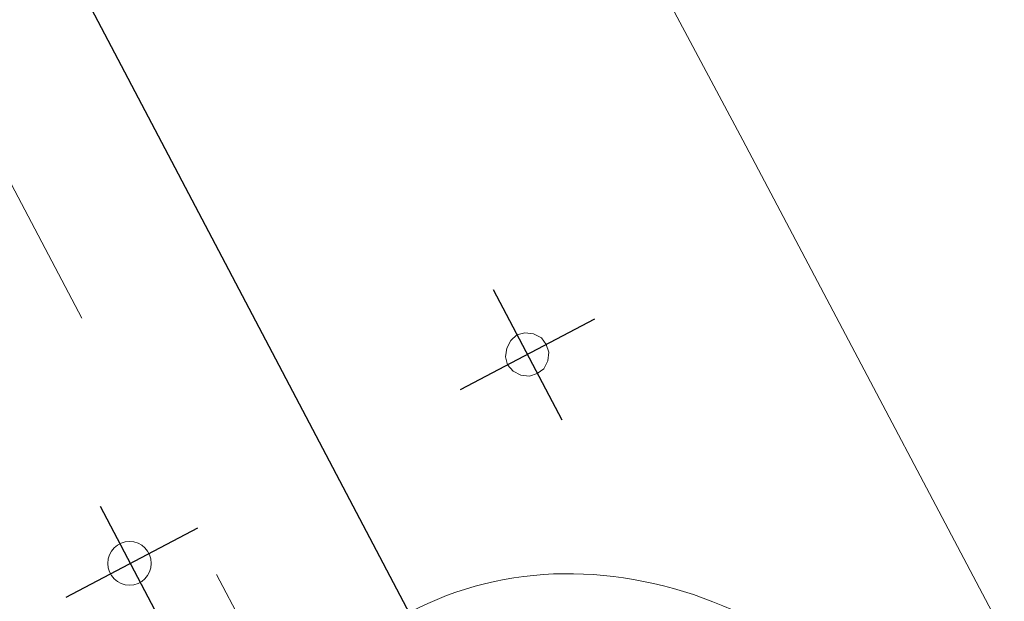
# Model space of a CAD drawing. Header units: metres. Extents: x 7408630 to 7411134, y 5569633 to 5570339.
# Tile 212 of 256: x 7410507.389 to 7410507.729, y 5569910.982 to 5569911.183. Entities that reach past the tile are written whole.
import ezdxf
from ezdxf.enums import TextEntityAlignment as Align

# ---------------------------------------------------------------- set-up
doc = ezdxf.new("R2010")
doc.units = ezdxf.units.M
doc.header["$MEASUREMENT"] = 0
doc.linetypes.add('HIDDEN', pattern=[9.525, 6.35, -3.175])
doc.layers.add('0-wypos-sanitarne', color=1, linetype='Continuous')
for name, color, linetype, lineweight in [('Istn-cienka', 4, 'Continuous', 9), ('OPIS POM NOWE', 140, 'Continuous', 5), ('Opis_pom', 9, 'Continuous', 18)]:
    doc.layers.add(name, color=color, linetype=linetype, lineweight=lineweight)
doc.styles.add('ARIAL', font='tahoma.ttf')

# ---------------------------------------------------------------- blocks, each defined once
blk = doc.blocks.new('A$C324a30b8')
at = {"lineweight": 0}
blk.add_lwpolyline([(-0.17832, -0.47832), (-0.17797, -0.23916), (-0.17727, -0.11958), (-0.17552, 0)], dxfattribs=at)
blk.add_lwpolyline([(-0.07762, -0.27727), (-0.07483, -0.27692), (-0.07238, -0.27517), (-0.07063, -0.27272), (-0.06993, -0.26993), (-0.07063, -0.26713), (-0.07238, -0.26468), (-0.07483, -0.26294), (-0.07762, -0.26224), (-0.08042, -0.26294), (-0.08287, -0.26468), (-0.08462, -0.26713), (-0.08497, -0.26993), (-0.08462, -0.27272), (-0.08287, -0.27517), (-0.08042, -0.27692)], close=True, dxfattribs=at)
blk.add_circle((0.07744, -0.26975), 0.00752, dxfattribs=at)
for centre, major_axis, ratio in [((-0.00018, -0.49476), (0, -0.16504), 0.829441), ((0, -0.49913), (0, -0.14808), 0.831158)]:
    blk.add_ellipse(centre, major_axis=major_axis, ratio=ratio, start_param=0, end_param=6.283185, dxfattribs=at)
at = {"layer": 'DEFPOINTS'}
for points in [[(0, 0.01049), (0, -0.71083)], [(-0.07762, -0.24458), (-0.07762, -0.29545)], [(0.07727, -0.24755), (0.07727, -0.293)], [(-0.10385, -0.26993), (-0.0514, -0.26993)], [(0.05104, -0.26993), (0.10244, -0.26993)]]:
    blk.add_lwpolyline(points, dxfattribs=at)
blk = doc.blocks.new('A$C142d3faa')
at = {"layer": 'Istn-cienka', "linetype": 'HIDDEN', "ltscale": 2}
blk.add_lwpolyline([(1938.22536, 1730.60619), (1938.22536, 1200.60619)], dxfattribs=at)
at = {"layer": '0-wypos-sanitarne', "xscale": -100, "yscale": 100, "zscale": 100}
blk.add_blockref('A$C324a30b8', (1943.49088, 1418.82714), dxfattribs=at)
at = {"layer": 'OPIS POM NOWE', "style": 'ARIAL'}
for tag, p in [('E1,4', (2085.45351, 1677.90272)), ('E1,4', (2642.56507, 1467.09858)), ('E1,4', (2887.55495, 1334.66914)), ('E1,1', (2346.15173, 945.30692)), ('E1,2', (2380.28977, 731.46058)), ('E1,4', (3248.92697, 423.56227)), ('E1,3', (2269.29047, 389.84746)), ('E1,5', (4145.39689, -41.41678))]:
    blk.add_attdef(tag, text='', height=23.936, dxfattribs=at).set_placement(p, align=Align.MIDDLE_CENTER)
at = {"layer": 'Opis_pom', "ltscale": 0.7, "style": 'ARIAL'}
for tag, p in [('B1,18', (784.17545, 4749.37691)), ('B1,21', (1474.16062, 4744.55225)), ('B1/17', (593.195, 4721.36004)), ('1,23', (2643.87974, 4721.36004)), ('1,22', (2015.9973, 4715.61993)), ('A1,1', (-123.27527, 4710.79271)), ('B1,1', (2964.21389, 4687.19476)), ('B1,19', (983.47704, 4684.25047)), ('A1,6', (-365.37937, 4657.22679)), ('A1,16', (198.20726, 4631.43636)), ('B1,20', (1267.19488, 4624.63245)), ('B1,3', (3298.01304, 4567.23582)), ('B1,4', (4545.10985, 4480.62225)), ('A1,5', (-782.1155, 4446.93269)), ('A1,2', (-186.91937, 4425.11232)), ('A1,15', (198.20726, 4391.00084)), ('B1,2', (2872.01208, 4302.45919)), ('A1,3', (-121.28956, 4150.90563)), ('B1,8', (2427.38319, 4053.12316)), ('B1,6', (4754.92624, 3940.33462)), ('A1,4', (-837.67923, 3920.77219)), ('B1,14', (401.20606, 3890.99898)), ('B1,13', (1255.28314, 3857.26479)), ('B1,5', (4487.88744, 3854.52406)), ('B1,10', (1961.59927, 3852.27607)), ('B1,9', (2126.78184, 3827.24689)), ('B1,7', (3203.17952, 3799.68363)), ('B1,11', (2118.65879, 3658.83867)), ('B1,12', (1949.47729, 3633.25719)), ('C1,2', (2894.60473, 3427.28336)), ('C1,3', (2160.24672, 3198.45588)), ('C1,1', (3129.25555, 2706.44899)), ('C1,4', (2077.33924, 2485.4131)), ('C1,5', (2131.38321, 2180.30979)), ('C1,10', (3196.04343, 2172.92088)), ('C1,9', (3215.99552, 1907.6342)), ('C1,6', (2168.07384, 1819.58528)), ('D0,18', (1348.65318, 1483.78164)), ('C1,8', (2890.19555, 1472.29709)), ('C1,7', (2247.74624, 1432.40489)), ('D,03', (680.14667, 1361.20684)), ('D0,15', (1769.82602, 1360.28568)), ('D,07', (301.65348, 1339.2086)), ('D0,6', (-189.6235, 1299.11733)), ('D0,8', (-573.60597, 1280.79442)), ('D0,2', (1011.71883, 1184.66707)), ('D0,4', (520.2942, 1181.60376)), ('D0,14', (1790.01141, 1156.00202)), ('D,05', (264.32997, 1077.69749)), ('D0,13', (1760.78024, 974.27002)), ('D0,09', (-770.07094, 944.55513)), ('D0,1', (999.98875, 928.60626)), ('D0,10', (-751.07239, 564.55801)), ('D0,11', (-751.07239, 336.73827)), ('D0,12', (198.7439, 306.39703))]:
    blk.add_attdef(tag, text='', height=11.968, dxfattribs=at).set_placement(p, align=Align.MIDDLE_CENTER)

msp = doc.modelspace()

# ---------------------------------------------------------------- block references
at = {"xscale": 0.01, "yscale": 0.01, "zscale": 0.01, "rotation": 27.75854060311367}
msp.add_blockref('A$C142d3faa', (7410496.7794, 5569889.66285), dxfattribs=at)

doc.saveas('drawing.dxf')
